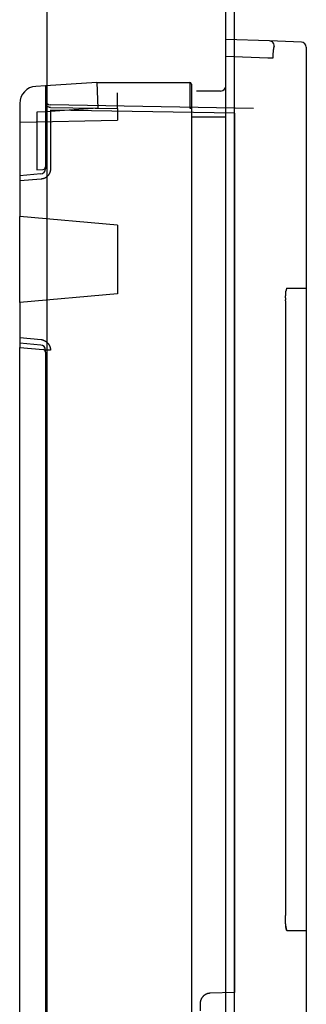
# Paper-space layout 'SUBMITTAL_E3H_2_2' of a CAD drawing. Header units: millimetres. Extents: x 0 to 841, y 0 to 594.
# Tile 35 of 58: x 197.54 to 202.55, y 445.04 to 462.22. Entities that reach past the tile are written whole.
import ezdxf

# ---------------------------------------------------------------- set-up
doc = ezdxf.new("R2010")
doc.units = ezdxf.units.MM
doc.header["$LTSCALE"] = 46.255
doc.layers.get('0').update_dxf_attribs({"linetype": 'CONTINUOUS'})
doc.layers.add('ROUNDS', color=7, linetype='CONTINUOUS')

psp = doc.layouts.new('SUBMITTAL_E3H_2_2')

# ---------------------------------------------------------------- linework, layer by layer
at = {"color": 3, "linetype": 'CONTINUOUS'}
psp.add_line((201.143, 423.992), (201.143, 479.308), dxfattribs=at)
at = {"color": 7, "linetype": 'CONTINUOUS'}
for p, q in [((201.293, 424.025), (201.293, 473.758)), ((201.904, 461.852), (201.143, 461.878)), ((201.923, 461.849), (201.904, 461.852)), ((201.942, 461.842), (201.923, 461.849)), ((201.958, 461.831), (201.942, 461.842)), ((201.972, 461.817), (201.958, 461.831)), ((201.982, 461.8), (201.972, 461.817)), ((201.98, 461.744), (201.979, 461.742)), ((201.979, 461.742), (201.979, 461.739)), ((201.981, 461.746), (201.98, 461.744)), ((201.982, 461.75), (201.981, 461.748)), ((201.981, 461.748), (201.981, 461.746)), ((201.988, 461.781), (201.982, 461.8)), ((201.983, 461.753), (201.982, 461.752)), ((201.982, 461.752), (201.982, 461.75)), ((201.984, 461.755), (201.983, 461.753)), ((201.985, 461.757), (201.984, 461.756)), ((201.984, 461.756), (201.984, 461.755)), ((201.986, 461.758), (201.985, 461.757)), ((201.987, 461.76), (201.986, 461.759)), ((201.986, 461.759), (201.986, 461.758)), ((201.988, 461.761), (201.987, 461.76)), ((201.99, 461.762), (201.988, 461.781)), ((201.988, 461.761), (201.988, 461.761)), ((201.989, 461.761), (201.988, 461.761)), ((201.989, 461.762), (201.989, 461.761)), ((201.99, 461.762), (201.989, 461.762)), ((201.879, 461.553), (201.143, 461.578)), ((201.966, 461.585), (201.965, 461.575)), ((201.965, 461.575), (201.965, 461.564)), ((201.967, 461.617), (201.966, 461.607)), ((201.966, 461.607), (201.966, 461.596)), ((201.966, 461.596), (201.966, 461.585)), ((201.968, 461.648), (201.967, 461.638)), ((201.967, 461.638), (201.967, 461.628)), ((201.967, 461.628), (201.967, 461.617)), ((201.969, 461.657), (201.968, 461.648)), ((201.97, 461.671), (201.969, 461.667)), ((201.969, 461.667), (201.969, 461.657)), ((201.971, 461.684), (201.97, 461.68)), ((201.97, 461.68), (201.97, 461.676)), ((201.97, 461.676), (201.97, 461.671)), ((201.972, 461.693), (201.971, 461.689)), ((201.971, 461.689), (201.971, 461.684)), ((201.973, 461.701), (201.972, 461.697)), ((201.972, 461.697), (201.972, 461.693)), ((201.974, 461.708), (201.973, 461.704)), ((201.973, 461.704), (201.973, 461.701)), ((201.975, 461.715), (201.974, 461.712)), ((201.974, 461.712), (201.974, 461.708)), ((201.976, 461.722), (201.975, 461.719)), ((201.975, 461.719), (201.975, 461.715)), ((201.977, 461.728), (201.976, 461.725)), ((201.976, 461.725), (201.976, 461.722)), ((201.978, 461.734), (201.977, 461.731)), ((201.977, 461.731), (201.977, 461.728)), ((201.979, 461.739), (201.978, 461.737)), ((201.978, 461.737), (201.978, 461.734)), ((201.965, 461.553), (201.879, 461.553)), ((201.965, 461.564), (201.965, 461.553)), ((197.993, 461.068), (197.827, 461.06)), ((198.893, 461.128), (197.993, 461.068)), ((197.993, 461.068), (197.993, 459.621)), ((198.893, 461.128), (198.908, 460.678)), ((200.513, 461.128), (200.513, 460.678)), ((200.543, 461.098), (200.543, 460.678)), ((199.253, 460.671), (199.253, 460.948)), ((201.053, 460.978), (200.633, 460.978)), ((197.543, 460.76), (197.543, 458.788)), ((197.993, 460.782), (197.994, 460.769)), ((197.994, 460.769), (197.996, 460.757)), ((197.996, 460.757), (198.001, 460.745)), ((198.001, 460.745), (198.007, 460.734)), ((198.007, 460.734), (198.014, 460.723)), ((198.014, 460.723), (198.023, 460.714)), ((198.023, 460.714), (198.033, 460.707)), ((201.627, 460.675), (198.081, 460.737)), ((197.993, 460.618), (197.843, 460.61)), ((197.843, 460.61), (197.843, 459.6)), ((198.908, 460.678), (197.993, 460.617)), ((198.033, 460.707), (198.044, 460.7)), ((198.044, 460.7), (198.056, 460.696)), ((198.069, 460.693), (198.056, 460.696)), ((198.081, 460.692), (198.069, 460.693)), ((198.081, 460.692), (199.253, 460.671)), ((198.081, 460.647), (198.081, 459.621)), ((201.297, 460.591), (198.081, 460.647)), ((200.513, 460.678), (200.543, 460.678)), ((201.297, 460.591), (201.297, 445.246)), ((200.543, 460.528), (200.543, 425.587)), ((200.543, 460.528), (201.143, 460.528)), ((197.911, 459.531), (197.543, 459.499)), ((197.843, 459.6), (197.952, 459.61)), ((198.041, 459.507), (198.038, 459.503)), ((198.044, 459.511), (198.041, 459.507)), ((198.047, 459.516), (198.044, 459.511)), ((198.05, 459.52), (198.047, 459.516)), ((198.053, 459.525), (198.05, 459.52)), ((198.056, 459.529), (198.053, 459.525)), ((198.059, 459.534), (198.056, 459.529)), ((198.061, 459.538), (198.059, 459.534)), ((198.064, 459.543), (198.061, 459.538)), ((198.066, 459.548), (198.064, 459.543)), ((198.068, 459.553), (198.066, 459.548)), ((198.07, 459.558), (198.068, 459.553)), ((198.072, 459.563), (198.07, 459.558)), ((198.073, 459.568), (198.072, 459.563)), ((198.075, 459.573), (198.073, 459.568)), ((198.076, 459.578), (198.075, 459.573)), ((198.077, 459.584), (198.076, 459.578)), ((198.078, 459.589), (198.077, 459.584)), ((198.079, 459.594), (198.078, 459.589)), ((198.08, 459.599), (198.079, 459.594)), ((198.081, 459.605), (198.08, 459.599)), ((198.081, 459.621), (198.081, 459.615)), ((198.081, 459.615), (198.081, 459.61)), ((198.081, 459.61), (198.081, 459.605)), ((197.543, 459.499), (197.543, 459.499)), ((197.917, 459.441), (197.543, 459.409)), ((197.922, 459.442), (197.917, 459.441)), ((197.928, 459.443), (197.922, 459.442)), ((197.933, 459.443), (197.928, 459.443)), ((197.938, 459.444), (197.933, 459.443)), ((197.943, 459.446), (197.938, 459.444)), ((197.948, 459.447), (197.943, 459.446)), ((197.954, 459.448), (197.948, 459.447)), ((197.959, 459.45), (197.954, 459.448)), ((197.964, 459.452), (197.959, 459.45)), ((197.969, 459.454), (197.964, 459.452)), ((197.974, 459.456), (197.969, 459.454)), ((197.978, 459.458), (197.974, 459.456)), ((197.983, 459.46), (197.978, 459.458)), ((197.988, 459.463), (197.983, 459.46)), ((197.993, 459.466), (197.988, 459.463)), ((197.997, 459.468), (197.993, 459.466)), ((198.002, 459.471), (197.997, 459.468)), ((198.006, 459.474), (198.002, 459.471)), ((198.01, 459.478), (198.006, 459.474)), ((198.015, 459.481), (198.01, 459.478)), ((198.019, 459.484), (198.015, 459.481)), ((198.023, 459.488), (198.019, 459.484)), ((198.027, 459.491), (198.023, 459.488)), ((198.03, 459.495), (198.027, 459.491)), ((198.034, 459.499), (198.03, 459.495)), ((198.038, 459.503), (198.034, 459.499)), ((199.253, 458.638), (197.543, 458.788)), ((199.253, 458.638), (199.253, 457.438)), ((202.19, 457.451), (202.191, 457.458)), ((202.19, 457.444), (202.19, 457.451)), ((202.191, 457.458), (202.192, 457.465)), ((202.192, 457.471), (202.193, 457.477)), ((202.192, 457.465), (202.192, 457.471)), ((202.193, 457.477), (202.194, 457.483)), ((202.194, 457.489), (202.195, 457.494)), ((202.194, 457.489), (202.194, 457.483)), ((202.196, 457.499), (202.195, 457.494)), ((202.197, 457.504), (202.196, 457.499)), ((202.198, 457.513), (202.197, 457.508)), ((202.197, 457.508), (202.197, 457.504)), ((202.199, 457.516), (202.198, 457.513)), ((202.2, 457.52), (202.199, 457.516)), ((202.201, 457.523), (202.2, 457.52)), ((202.202, 457.529), (202.201, 457.526)), ((202.201, 457.526), (202.201, 457.523)), ((202.203, 457.531), (202.202, 457.529)), ((202.204, 457.533), (202.203, 457.531)), ((202.203, 457.531), (202.204, 457.533)), ((202.205, 457.534), (202.204, 457.533)), ((202.204, 457.533), (202.205, 457.534)), ((202.205, 457.534), (202.206, 457.535)), ((202.206, 457.535), (202.207, 457.536)), ((202.207, 457.536), (202.206, 457.535)), ((202.207, 457.536), (202.208, 457.537)), ((202.208, 457.537), (202.207, 457.536)), ((202.208, 457.537), (202.549, 457.537)), ((202.208, 457.537), (202.208, 457.537)), ((199.253, 457.438), (197.543, 457.289)), ((197.543, 457.289), (197.543, 456.503)), ((202.185, 457.353), (202.184, 457.334)), ((202.184, 457.316), (202.184, 457.334)), ((202.184, 457.316), (202.184, 457.297)), ((202.184, 457.297), (202.184, 457.278)), ((202.184, 457.278), (202.184, 446.589)), ((202.186, 457.371), (202.185, 457.353)), ((202.186, 457.388), (202.187, 457.405)), ((202.186, 457.371), (202.186, 457.388)), ((202.188, 457.413), (202.187, 457.405)), ((202.189, 457.429), (202.188, 457.421)), ((202.188, 457.421), (202.188, 457.413)), ((202.189, 457.437), (202.19, 457.444)), ((202.189, 457.429), (202.189, 457.437)), ((197.917, 456.635), (197.543, 456.668)), ((197.922, 456.635), (197.917, 456.635)), ((197.928, 456.634), (197.922, 456.635)), ((197.933, 456.633), (197.928, 456.634)), ((197.938, 456.632), (197.933, 456.633)), ((197.943, 456.631), (197.938, 456.632)), ((197.948, 456.629), (197.943, 456.631)), ((197.954, 456.628), (197.948, 456.629)), ((197.959, 456.626), (197.954, 456.628)), ((197.964, 456.625), (197.959, 456.626)), ((197.964, 456.625), (197.969, 456.623)), ((197.969, 456.623), (197.974, 456.621)), ((197.974, 456.621), (197.978, 456.618)), ((197.978, 456.618), (197.983, 456.616)), ((197.983, 456.616), (197.988, 456.613)), ((197.988, 456.613), (197.993, 456.611)), ((197.993, 456.611), (197.997, 456.608)), ((197.997, 456.608), (198.002, 456.605)), ((198.002, 456.605), (198.006, 456.602)), ((198.006, 456.602), (198.01, 456.599)), ((198.01, 456.599), (198.015, 456.596)), ((198.015, 456.596), (198.019, 456.592)), ((198.019, 456.592), (198.023, 456.589)), ((198.023, 456.589), (198.027, 456.585)), ((198.027, 456.585), (198.03, 456.581)), ((197.543, 456.578), (197.543, 456.578)), ((197.911, 456.545), (197.543, 456.578)), ((197.543, 456.503), (197.952, 456.467)), ((198.081, 456.456), (197.993, 456.456)), ((197.993, 456.422), (197.993, 431.088)), ((198.03, 456.581), (198.034, 456.577)), ((198.034, 456.577), (198.038, 456.573)), ((198.038, 456.573), (198.041, 456.569)), ((198.041, 456.569), (198.044, 456.565)), ((198.044, 456.565), (198.047, 456.561)), ((198.047, 456.561), (198.05, 456.556)), ((198.05, 456.556), (198.053, 456.552)), ((198.053, 456.552), (198.056, 456.547)), ((198.056, 456.547), (198.059, 456.543)), ((198.059, 456.543), (198.061, 456.538)), ((198.061, 456.538), (198.064, 456.533)), ((198.064, 456.533), (198.066, 456.528)), ((198.066, 456.528), (198.068, 456.523)), ((198.068, 456.523), (198.07, 456.518)), ((198.07, 456.518), (198.072, 456.513)), ((198.072, 456.513), (198.073, 456.508)), ((198.073, 456.508), (198.075, 456.503)), ((198.075, 456.503), (198.076, 456.498)), ((198.076, 456.498), (198.077, 456.493)), ((198.077, 456.493), (198.078, 456.488)), ((198.078, 456.488), (198.079, 456.482)), ((198.079, 456.482), (198.08, 456.477)), ((198.08, 456.477), (198.081, 456.472)), ((198.081, 456.472), (198.081, 456.466)), ((198.081, 456.466), (198.081, 456.461)), ((198.081, 456.461), (198.081, 456.456)), ((202.184, 446.569), (202.184, 446.589)), ((202.184, 446.55), (202.184, 446.57)), ((202.184, 446.532), (202.184, 446.551)), ((202.185, 446.513), (202.184, 446.532)), ((202.186, 446.495), (202.185, 446.514)), ((202.186, 446.478), (202.186, 446.496)), ((202.187, 446.461), (202.186, 446.478)), ((202.188, 446.453), (202.187, 446.461)), ((202.188, 446.445), (202.188, 446.453)), ((202.189, 446.437), (202.188, 446.445)), ((202.189, 446.43), (202.189, 446.438)), ((202.19, 446.422), (202.189, 446.43)), ((202.19, 446.415), (202.19, 446.423)), ((202.191, 446.408), (202.19, 446.415)), ((202.192, 446.402), (202.191, 446.409)), ((202.192, 446.395), (202.192, 446.402)), ((202.192, 446.402), (202.192, 446.395)), ((202.193, 446.389), (202.192, 446.395)), ((202.192, 446.395), (202.193, 446.389)), ((202.194, 446.383), (202.193, 446.389)), ((202.193, 446.389), (202.194, 446.383)), ((202.194, 446.378), (202.194, 446.383)), ((202.194, 446.383), (202.194, 446.377)), ((202.195, 446.372), (202.194, 446.378)), ((202.194, 446.377), (202.195, 446.372)), ((202.196, 446.367), (202.195, 446.372)), ((202.195, 446.372), (202.196, 446.367)), ((202.197, 446.363), (202.196, 446.367)), ((202.196, 446.367), (202.197, 446.362)), ((202.197, 446.358), (202.197, 446.363)), ((202.197, 446.362), (202.197, 446.358)), ((202.198, 446.354), (202.197, 446.358)), ((202.199, 446.35), (202.198, 446.354)), ((202.198, 446.354), (202.199, 446.35)), ((202.2, 446.347), (202.199, 446.35)), ((202.199, 446.35), (202.2, 446.346)), ((202.201, 446.343), (202.2, 446.347)), ((202.2, 446.346), (202.201, 446.343)), ((202.201, 446.34), (202.201, 446.343)), ((202.201, 446.343), (202.201, 446.34)), ((202.202, 446.338), (202.201, 446.34)), ((202.203, 446.336), (202.202, 446.338)), ((202.202, 446.338), (202.203, 446.335)), ((202.204, 446.334), (202.203, 446.336)), ((202.203, 446.335), (202.204, 446.333)), ((202.205, 446.332), (202.204, 446.334)), ((202.204, 446.333), (202.205, 446.332)), ((202.205, 446.332), (202.206, 446.331)), ((202.206, 446.331), (202.205, 446.332)), ((202.206, 446.331), (202.207, 446.33)), ((202.207, 446.33), (202.206, 446.331)), ((202.207, 446.33), (202.208, 446.329)), ((202.208, 446.33), (202.207, 446.33)), ((202.208, 446.329), (202.208, 446.33)), ((202.208, 446.329), (202.208, 446.329)), ((202.208, 446.329), (202.549, 446.329)), ((201.297, 445.246), (200.868, 445.231)), ((200.696, 445.073), (200.695, 445.067)), ((200.697, 445.083), (200.696, 445.078)), ((200.696, 445.078), (200.696, 445.073)), ((200.698, 445.088), (200.697, 445.083)), ((200.699, 445.093), (200.698, 445.088)), ((200.701, 445.099), (200.699, 445.093)), ((200.702, 445.104), (200.701, 445.099)), ((200.704, 445.109), (200.702, 445.104)), ((200.706, 445.114), (200.704, 445.109)), ((200.708, 445.119), (200.706, 445.114)), ((200.71, 445.124), (200.708, 445.119)), ((200.712, 445.128), (200.71, 445.124)), ((200.714, 445.133), (200.712, 445.128)), ((200.717, 445.138), (200.714, 445.133)), ((200.719, 445.143), (200.717, 445.138)), ((200.722, 445.147), (200.719, 445.143)), ((200.725, 445.152), (200.722, 445.147)), ((200.728, 445.156), (200.725, 445.152)), ((200.731, 445.16), (200.728, 445.156)), ((200.734, 445.164), (200.731, 445.16)), ((200.738, 445.168), (200.734, 445.164)), ((200.741, 445.172), (200.738, 445.168)), ((200.745, 445.176), (200.741, 445.172)), ((200.749, 445.18), (200.745, 445.176)), ((200.753, 445.184), (200.749, 445.18)), ((200.756, 445.187), (200.753, 445.184)), ((200.761, 445.191), (200.756, 445.187)), ((200.765, 445.194), (200.761, 445.191)), ((200.769, 445.197), (200.765, 445.194)), ((200.773, 445.2), (200.769, 445.197)), ((200.778, 445.203), (200.773, 445.2)), ((200.782, 445.206), (200.778, 445.203)), ((200.787, 445.209), (200.782, 445.206)), ((200.792, 445.211), (200.787, 445.209)), ((200.796, 445.214), (200.792, 445.211)), ((200.801, 445.216), (200.796, 445.214)), ((200.806, 445.218), (200.801, 445.216)), ((200.811, 445.22), (200.806, 445.218)), ((200.816, 445.222), (200.811, 445.22)), ((200.821, 445.223), (200.816, 445.222)), ((200.826, 445.225), (200.821, 445.223)), ((200.831, 445.226), (200.826, 445.225)), ((200.837, 445.227), (200.831, 445.226)), ((200.842, 445.228), (200.837, 445.227)), ((200.847, 445.229), (200.842, 445.228)), ((200.852, 445.23), (200.847, 445.229)), ((200.858, 445.231), (200.852, 445.23)), ((200.863, 445.231), (200.858, 445.231)), ((200.868, 445.231), (200.863, 445.231)), ((200.695, 445.062), (200.694, 445.057)), ((200.694, 445.057), (200.694, 445.051)), ((200.694, 445.051), (200.694, 444.925)), ((200.695, 445.067), (200.695, 445.062))]:
    psp.add_line(p, q, dxfattribs=at)
at = {"color": 6, "linetype": 'CONTINUOUS'}
for p, q in [((202.462, 461.832), (201.904, 461.852)), ((202.549, 461.742), (202.549, 424.306)), ((198.893, 461.128), (200.513, 461.128)), ((199.253, 460.671), (199.253, 460.467)), ((200.543, 460.678), (200.543, 460.528)), ((197.543, 460.437), (199.253, 460.467)), ((197.543, 457.289), (197.543, 458.788)), ((197.543, 444.5), (197.543, 456.503)), ((197.993, 456.422), (197.993, 456.456))]:
    psp.add_line(p, q, dxfattribs=at)
psp.add_arc((202.459, 461.742), 0.09, 0, 88, dxfattribs=at)
at = {"color": 7, "linetype": 'CONTINUOUS'}
for centre, radius, start, end in [((197.843, 460.76), 0.3, 93, 180), ((200.513, 461.098), 0.03, 0, 90), ((201.053, 461.068), 0.09, 270, 360), ((198.083, 460.827), 0.09, 180, 269), ((197.903, 459.621), 0.09, 275, 360), ((197.948, 459.654), 0.045, 275, 360), ((197.903, 456.456), 0.09, 0, 85), ((197.948, 456.422), 0.045, 0, 85)]:
    psp.add_arc(centre, radius, start, end, dxfattribs=at)
at = {"layer": 'ROUNDS', "color": 3, "linetype": 'CONTINUOUS'}
psp.add_line((198.023, 423.832), (198.023, 478.708), dxfattribs=at)

doc.saveas('drawing.dxf')
